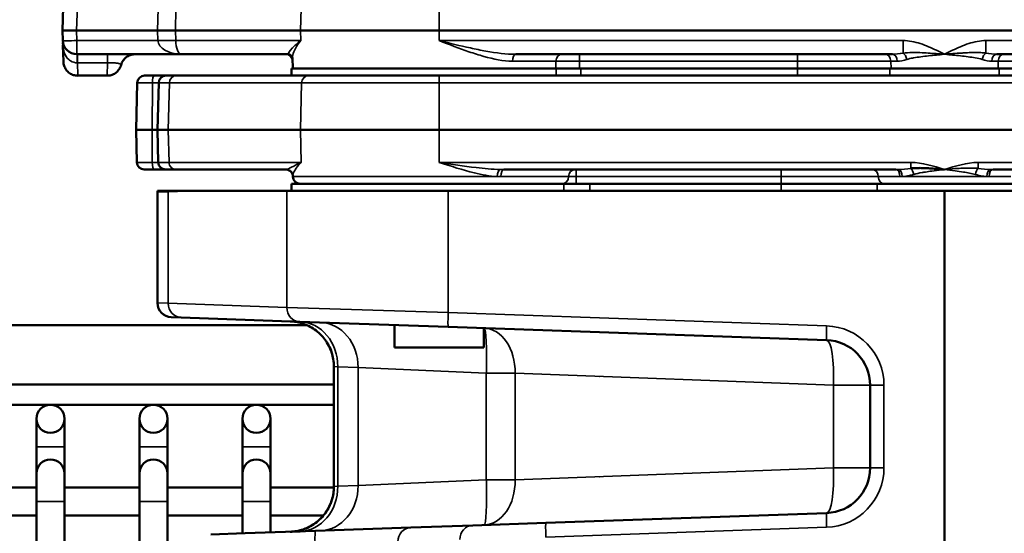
# Model space of a CAD drawing. Header units: inches. Extents: x 1 to 237, y 4 to 150.
# Tile 63 of 209: x 69.22 to 73.36, y 124.9 to 127.06. Entities that reach past the tile are written whole.
import ezdxf

# ---------------------------------------------------------------- set-up
doc = ezdxf.new("R2010")
doc.units = ezdxf.units.IN
doc.header["$LTSCALE"] = 7
doc.header["$MEASUREMENT"] = 0
for name, color, linetype, lineweight in [('Dimension (ANSI)', 7, 'Continuous', 25), ('Visible (ANSI)', 7, 'Continuous', 50), ('Visible Narrow (ANSI)', 7, 'Continuous', 35)]:
    doc.layers.add(name, color=color, linetype=linetype, lineweight=lineweight)
doc.styles.add('Dimension Text', font='tahoma.ttf')
doc.dimstyles.new('Dual Dimension', dxfattribs={"dimscale": 7, "dimtxt": 0.12, "dimasz": 0.098425, "dimexe": 0.125, "dimexo": 0.0625, "dimgap": 0.031496, "dimtad": 0, "dimtih": 1, "dimtoh": 1, "dimrnd": 1e-08, "dimzin": 4, "dimdsep": 46, "dimtxsty": 'Dimension Text', "dimcen": 0.09, "dimdle": 0.393701, "dimclrd": 256, "dimclre": 256, "dimclrt": 256, "dimadec": 0, "dimazin": 1, "dimtfac": 1, "dimtofl": 0, "dimtmove": 0, "dimatfit": 3, "dimfxl": 1, "dimtolj": 1, "dimtzin": 4, "dimlwd": -1, "dimlwe": -1, "dimarcsym": 0})

# ---------------------------------------------------------------- blocks, each defined once
blk = doc.blocks.new('*D10')
at = {"layer": 'Defpoints', "color": 0, "transparency": 16777216}
for p in [(19.813, 137.6545), (19.813, 124.9773), (98.3148, 114.6545)]:
    blk.add_point(p, dxfattribs=at)
at = {"layer": 'Dimension (ANSI)', "transparency": 16777216}
for p, q in [((19.813, 125.4148), (19.813, 138.5295)), ((98.3148, 115.092), (98.3148, 138.5295)), ((20.502, 137.6545), (54.8733, 137.6545)), ((97.6258, 137.6545), (63.2545, 137.6545))]:
    blk.add_line(p, q, dxfattribs=at)
for points in [[(20.502, 137.7693), (20.502, 137.5396), (19.813, 137.6545)], [(97.6258, 137.7693), (97.6258, 137.5396), (98.3148, 137.6545)]]:
    blk.add_solid(points, dxfattribs=at)
at = {"layer": 'Dimension (ANSI)', "transparency": 16777216, "insert": (59.0639, 137.6545), "char_height": 0.84, "attachment_point": 5, "style": 'Dimension Text'}
blk.add_mtext('\\A1;{\\H3.0x;(}\\S78.50^ 1993.9 mm;{\\H3.0x;)}', dxfattribs=at)

msp = doc.modelspace()

# ---------------------------------------------------------------- linework, layer by layer
at = {"layer": 'Visible (ANSI)'}
for p, q in [((69.4257, 127.8939), (69.3952, 127.019)), ((69.4552, 127.019), (69.3952, 127.019)), ((69.3952, 127.019), (69.3967, 126.9769)), ((69.4552, 127.019), (69.7958, 127.019)), ((69.7958, 127.019), (69.871, 127.019)), ((69.871, 127.019), (70.3967, 127.019)), ((70.9793, 127.019), (70.3967, 127.019)), ((70.9793, 127.019), (75.2311, 127.019)), ((69.3983, 126.9291), (69.3977, 126.9469)), ((69.3987, 126.919), (69.3983, 126.9291)), ((69.3997, 126.891), (69.3987, 126.919)), ((69.3987, 126.919), (69.3987, 126.919)), ((69.3987, 126.9172), (69.3987, 126.919)), ((69.4566, 126.919), (69.8948, 126.919)), ((69.8948, 126.919), (70.3438, 126.919)), ((71.3028, 126.919), (72.8858, 126.919)), ((72.9367, 126.919), (72.9367, 126.919)), ((73.3246, 126.919), (74.9076, 126.919)), ((69.3998, 126.8879), (69.3997, 126.891)), ((69.3998, 126.8869), (69.3998, 126.8879)), ((69.3998, 126.8876), (69.3998, 126.8879)), ((70.3649, 126.859), (70.3633, 126.9038)), ((70.3593, 126.859), (71.4722, 126.859)), ((70.3593, 126.859), (70.3593, 126.829)), ((71.5755, 126.859), (71.4722, 126.859)), ((72.4871, 126.859), (71.5755, 126.859)), ((72.8758, 126.859), (72.4871, 126.859)), ((72.8758, 126.859), (73.3345, 126.859)), ((73.7233, 126.859), (73.3345, 126.859)), ((69.4598, 126.829), (69.5841, 126.829)), ((69.5841, 126.829), (69.5841, 126.829)), ((69.7104, 126.7988), (69.7052, 126.6015)), ((69.7414, 126.829), (69.7817, 126.829)), ((69.8314, 126.829), (69.7817, 126.829)), ((69.8004, 126.7988), (69.7952, 126.6015)), ((69.8314, 126.829), (69.8744, 126.829)), ((70.3593, 126.829), (69.8744, 126.829)), ((70.3593, 126.829), (71.188, 126.829)), ((72.9637, 126.829), (71.188, 126.829)), ((72.9637, 126.829), (73.2467, 126.829)), ((75.0224, 126.829), (73.2467, 126.829)), ((69.7052, 126.6015), (69.7727, 126.6015)), ((69.7088, 126.4641), (69.7052, 126.6015)), ((69.7727, 126.6015), (69.7952, 126.6015)), ((69.7952, 126.6015), (69.7988, 126.4641)), ((69.7952, 126.6015), (69.8404, 126.6015)), ((70.3967, 126.6015), (69.8404, 126.6015)), ((70.3967, 126.6015), (70.9793, 126.6015)), ((75.2311, 126.6015), (70.9793, 126.6015)), ((69.7813, 126.434), (69.7398, 126.434)), ((69.7813, 126.434), (69.8298, 126.434)), ((69.8729, 126.434), (69.8298, 126.434)), ((69.8729, 126.434), (70.3359, 126.434)), ((70.3394, 126.434), (70.3394, 126.434)), ((71.252, 126.434), (72.9009, 126.434)), ((72.9126, 126.434), (72.9126, 126.434)), ((73.2978, 126.434), (73.2978, 126.434)), ((73.3095, 126.434), (74.9584, 126.434)), ((70.3645, 126.4041), (70.3644, 126.4076)), ((69.7952, 126.3386), (69.7952, 125.8724)), ((69.7953, 126.344), (69.8405, 126.344)), ((69.8405, 126.344), (69.9566, 126.344)), ((70.3392, 126.344), (69.9566, 126.344)), ((70.3392, 126.344), (71.0178, 126.344)), ((71.5038, 126.374), (70.3593, 126.374)), ((70.3593, 126.374), (70.3593, 126.344)), ((73.1052, 126.344), (71.0178, 126.344)), ((71.6138, 126.374), (71.5038, 126.374)), ((71.6138, 126.374), (72.4178, 126.374)), ((72.8222, 126.374), (72.4178, 126.374)), ((73.3882, 126.374), (72.8222, 126.374)), ((75.1926, 126.344), (73.1052, 126.344)), ((73.1052, 118.2945), (73.1052, 126.344)), ((69.8947, 125.811), (69.8531, 125.8124)), ((69.8947, 125.811), (70.3935, 125.7936)), ((70.4223, 125.7795), (68.6296, 125.7795)), ((71.0178, 125.7718), (70.3935, 125.7936)), ((70.7927, 125.685), (70.7927, 125.7796)), ((70.7975, 125.7795), (70.7975, 125.7795)), ((71.0178, 125.7718), (72.6093, 125.7162)), ((71.1677, 125.685), (71.1677, 125.7665)), ((70.7927, 125.685), (71.1677, 125.685)), ((70.5372, 125.6051), (70.5372, 125.0995)), ((70.7347, 125.5964), (70.7347, 125.5964)), ((70.5372, 125.5295), (68.6296, 125.5295)), ((72.7927, 125.5263), (72.7927, 125.1782)), ((68.6296, 125.444), (70.5372, 125.444)), ((69.2863, 125.385), (69.2863, 125.2668)), ((69.4044, 125.2668), (69.4044, 125.385)), ((69.7194, 125.385), (69.7194, 125.2668)), ((69.8375, 125.2668), (69.8375, 125.385)), ((70.1524, 125.385), (70.1524, 125.2668)), ((70.2705, 125.2668), (70.2705, 125.385)), ((69.2863, 125.2668), (69.2863, 125.1545)), ((69.4044, 125.2668), (69.4044, 125.1545)), ((69.7194, 125.2668), (69.7194, 125.1545)), ((69.8375, 125.2668), (69.8375, 125.1545)), ((70.1524, 125.2668), (70.1524, 125.1545)), ((70.2705, 125.2668), (70.2705, 125.1545)), ((69.2863, 125.1545), (69.2863, 125.0363)), ((69.4044, 125.0363), (69.4044, 125.1545)), ((69.7194, 125.1545), (69.7194, 125.0363)), ((69.8375, 125.0363), (69.8375, 125.1545)), ((70.1524, 125.1545), (70.1524, 125.0363)), ((70.2705, 125.0363), (70.2705, 125.1545)), ((69.2863, 125.0954), (68.9713, 125.0954)), ((69.7194, 125.0954), (69.4044, 125.0954)), ((70.1524, 125.0954), (69.8375, 125.0954)), ((70.5372, 125.0954), (70.2705, 125.0954)), ((70.7347, 125.1082), (70.7347, 125.1082)), ((71.1792, 125.0954), (71.1792, 125.0954)), ((69.2863, 125.0363), (69.2863, 118.8508)), ((69.4044, 125.0363), (69.4044, 118.8549)), ((69.7194, 125.0363), (69.7194, 119.1212)), ((69.8375, 125.0363), (69.8375, 119.1212)), ((70.1524, 125.0363), (70.1524, 124.9026)), ((70.2705, 125.0363), (70.2705, 124.9067)), ((69.2863, 124.9773), (68.9713, 124.9773)), ((69.7194, 124.9773), (69.4044, 124.9773)), ((70.1524, 124.9773), (69.8375, 124.9773)), ((70.4926, 124.9773), (70.2705, 124.9773)), ((72.6093, 124.9884), (71.4286, 124.9471)), ((71.121, 124.9364), (70.8606, 124.9273)), ((71.121, 124.9364), (71.4286, 124.9471)), ((70.1642, 124.903), (70.0197, 124.8979)), ((70.1642, 124.903), (70.4602, 124.9133)), ((70.8606, 124.9273), (70.4602, 124.9133))]:
    msp.add_line(p, q, dxfattribs=at)
for centre in [(69.3454, 125.385), (69.7784, 125.385), (70.2115, 125.385)]:
    msp.add_circle(centre, 0.0591, dxfattribs=at)
for centre, radius, start, end in [((69.4566, 126.979), 0.06, 182, 270), ((69.4572, 126.9489), 0.0595, 174.7227, 181.985), ((70.3347, 126.889), 0.03, 15.8386, 90), ((69.7414, 126.798), 0.031, 90, 178.5), ((69.8314, 126.798), 0.031, 90, 178.5), ((69.7398, 126.465), 0.031, 181.5, 270), ((69.8298, 126.465), 0.031, 181.5, 270), ((70.3344, 126.403), 0.031, 22.3481, 90), ((70.3955, 126.405), 0.031, 181.5, 270), ((69.9152, 126.3386), 0.12, 177.4291, 180), ((69.8552, 125.8724), 0.06, 180, 268), ((72.6027, 125.5263), 0.19, 0, 88), ((72.4923, 125.5302), 0.19, 42.3569, 42.3639), ((69.3454, 125.1545), 0.0591, 0, 180), ((69.7784, 125.1545), 0.0591, 0, 180), ((70.2115, 125.1545), 0.0591, 0, 180), ((72.6027, 125.1782), 0.19, 272, 0)]:
    msp.add_arc(centre, radius, start, end, dxfattribs=at)
for points, knots in [([(69.3979, 126.9544), (69.3982, 126.9577), (69.3982, 126.9611), (69.3979, 126.9658), (69.3977, 126.9671), (69.3976, 126.9684)], [0, 0, 0, 0, 0.02558321, 0.02558321, 0.03557465, 0.03557465, 0.03557465, 0.03557465]), ([(69.6278, 126.919), (69.6388, 126.919), (69.6492, 126.919), (69.667, 126.919), (69.6747, 126.919), (69.687, 126.919), (69.6916, 126.919), (69.6981, 126.919), (69.6997, 126.919), (69.7002, 126.919), (69.7002, 126.919), (69.7002, 126.919), (69.7002, 126.919), (69.7002, 126.919), (69.7002, 126.919), (69.7002, 126.919), (69.7002, 126.919), (69.7002, 126.919), (69.7002, 126.919), (69.7002, 126.919), (69.7002, 126.919), (69.7002, 126.919), (69.7002, 126.919), (69.7002, 126.919), (69.7002, 126.919), (69.7002, 126.919), (69.7002, 126.919), (69.6996, 126.919), (69.699, 126.9189), (69.6977, 126.9189), (69.6969, 126.9189), (69.694, 126.9187), (69.6918, 126.9184), (69.6832, 126.9168), (69.677, 126.9146), (69.6658, 126.9084), (69.6606, 126.9044), (69.652, 126.895), (69.6484, 126.8896), (69.6442, 126.8807), (69.643, 126.8773), (69.6422, 126.8739)], [0, 0, 0, 0, 0.0911958, 0.0911958, 0.1809744, 0.1809744, 0.2742283, 0.2742283, 0.3793421, 0.3793421, 0.3885, 0.3885, 0.3953684, 0.3953684, 0.3966562, 0.3966562, 0.3968378, 0.3968378, 0.3972185, 0.3972185, 0.3974997, 0.3974997, 0.3975702, 0.3975702, 0.3975879, 0.3975879, 0.3976585, 0.3976585, 0.4021749, 0.4021749, 0.4078019, 0.4078019, 0.4247063, 0.4247063, 0.4738245, 0.4738245, 0.5226216, 0.5226216, 0.5708118, 0.5708118, 0.5978152, 0.5978152, 0.5978152, 0.5978152]), ([(70.3633, 126.9043), (70.3633, 126.9048), (70.3631, 126.9058), (70.3616, 126.9089), (70.36, 126.9116), (70.3533, 126.9171), (70.3474, 126.919), (70.3438, 126.919)], [0.0463581, 0.0463581, 0.0463581, 0.0463581, 0.1085836, 0.1085836, 0.1907914, 0.1907914, 0.2983135, 0.2983135, 0.2983135, 0.2983135]), ([(69.4598, 126.8289), (69.4539, 126.8289), (69.4479, 126.8298), (69.4364, 126.8334), (69.4307, 126.8362), (69.4203, 126.8433), (69.4155, 126.848), (69.4078, 126.8583), (69.4049, 126.864), (69.402, 126.8727), (69.4013, 126.8754), (69.4005, 126.8796), (69.4003, 126.8811), (69.4, 126.8832), (69.4, 126.884), (69.3999, 126.885), (69.3999, 126.8854), (69.3998, 126.886), (69.3998, 126.8861), (69.3998, 126.8864), (69.3998, 126.8865), (69.3998, 126.8866), (69.3998, 126.8867), (69.3998, 126.8867), (69.3998, 126.8868), (69.3998, 126.8868), (69.3998, 126.8868), (69.3998, 126.8868), (69.3998, 126.8869), (69.3998, 126.8869)], [0, 0, 0, 0, 0.0451236, 0.0451236, 0.0917332, 0.0917332, 0.1415548, 0.1415548, 0.1894666, 0.1894666, 0.2111119, 0.2111119, 0.2221362, 0.2221362, 0.2276752, 0.2276752, 0.2304483, 0.2304483, 0.2318352, 0.2318352, 0.2325287, 0.2325287, 0.2328755, 0.2328755, 0.2330489, 0.2330489, 0.2331356, 0.2331356, 0.2332224, 0.2332224, 0.2332224, 0.2332224]), ([(69.6422, 126.8739), (69.6406, 126.8679), (69.638, 126.8621), (69.6313, 126.8515), (69.627, 126.8466), (69.6171, 126.8385), (69.6113, 126.8351), (69.5994, 126.8306), (69.5931, 126.8293), (69.5859, 126.829), (69.585, 126.829), (69.5841, 126.829)], [0, 0, 0, 0, 0.0472445, 0.0472445, 0.0954777, 0.0954777, 0.1449667, 0.1449667, 0.1927225, 0.1927225, 0.1996912, 0.1996912, 0.1996912, 0.1996912]), ([(70.3527, 126.4286), (70.349, 126.4311), (70.3445, 126.433), (70.3385, 126.4339), (70.3372, 126.434), (70.3359, 126.434)], [0, 0, 0, 0, 0.04787238, 0.04787238, 0.06159061, 0.06159061, 0.06159061, 0.06159061]), ([(70.3644, 126.4078), (70.3644, 126.4088), (70.3642, 126.4102), (70.3635, 126.4134), (70.363, 126.4152), (70.3607, 126.4203), (70.3583, 126.4239), (70.3542, 126.4274), (70.3534, 126.428), (70.3527, 126.4286)], [0.0023001, 0.0023001, 0.0023001, 0.0023001, 0.033789, 0.033789, 0.0626079, 0.0626079, 0.1095302, 0.1095302, 0.1196754, 0.1196754, 0.1196754, 0.1196754]), ([(73.1052, 126.434), (73.1051, 126.434), (73.105, 126.434), (73.1048, 126.434), (73.1048, 126.434), (73.1047, 126.434), (73.1046, 126.434), (73.1039, 126.4341), (73.1034, 126.4341), (73.1023, 126.4342), (73.1017, 126.4343), (73.1, 126.4344), (73.0989, 126.4345), (73.0955, 126.4348), (73.0932, 126.435), (73.0864, 126.4356), (73.0819, 126.436), (73.0682, 126.4371), (73.0591, 126.4379), (73.0415, 126.439), (73.0331, 126.4395), (73.0238, 126.4399), (73.023, 126.4399), (73.0157, 126.4402), (73.0092, 126.4404), (72.9968, 126.4404), (72.9909, 126.4404), (72.9797, 126.44), (72.9744, 126.4397), (72.9672, 126.4391), (72.9656, 126.4389), (72.9639, 126.4387)], [-0.0018562, -0.0018562, -0.0018562, -0.0018562, -0.0009281, -0.0009281, -0.0006485, -0.0006485, 0, 0, 0.0046183, 0.0046183, 0.0092366, 0.0092366, 0.0184732, 0.0184732, 0.0369463, 0.0369463, 0.0738927, 0.0738927, 0.1477853, 0.1477853, 0.2150264, 0.2150264, 0.221678, 0.221678, 0.2730718, 0.2730718, 0.318227, 0.318227, 0.3575493, 0.3575493, 0.3694633, 0.3694633, 0.3694633, 0.3694633]), ([(70.5372, 125.6051), (70.5372, 125.6252), (70.5339, 125.6456), (70.5213, 125.6838), (70.5117, 125.7022), (70.4876, 125.7346), (70.4728, 125.749), (70.4399, 125.772), (70.4214, 125.781), (70.3945, 125.7892), (70.3865, 125.7911), (70.3744, 125.7931), (70.3703, 125.7937), (70.3642, 125.7943), (70.3621, 125.7945), (70.359, 125.7947), (70.358, 125.7948), (70.3564, 125.7948), (70.3559, 125.7949), (70.3551, 125.7949), (70.3549, 125.7949), (70.3545, 125.7949), (70.3543, 125.7949), (70.3541, 125.7949), (70.3541, 125.7949), (70.354, 125.7949), (70.3539, 125.7949), (70.3539, 125.7949), (70.3539, 125.7949), (70.3539, 125.7949), (70.3539, 125.7949), (70.3539, 125.7949), (70.3538, 125.7949), (70.3538, 125.7949)], [0, 0, 0, 0, 0.1534011, 0.1534011, 0.307048, 0.307048, 0.4608674, 0.4608674, 0.6133831, 0.6133831, 0.6753657, 0.6753657, 0.7068343, 0.7068343, 0.7226319, 0.7226319, 0.7305389, 0.7305389, 0.7344934, 0.7344934, 0.7364707, 0.7364707, 0.7374594, 0.7374594, 0.7379538, 0.7379538, 0.7382011, 0.7382011, 0.7382321, 0.7382321, 0.738259, 0.738259, 0.7384498, 0.7384498, 0.7384498, 0.7384498]), ([(70.5372, 125.6051), (70.5372, 125.6252), (70.5339, 125.6456), (70.5213, 125.6838), (70.5117, 125.7022), (70.4877, 125.7346), (70.4729, 125.749), (70.4399, 125.772), (70.4214, 125.781), (70.3945, 125.7892), (70.3866, 125.7911), (70.3745, 125.7931), (70.3704, 125.7937), (70.3642, 125.7943), (70.3621, 125.7945), (70.359, 125.7947), (70.358, 125.7948), (70.3564, 125.7948), (70.3559, 125.7949), (70.3551, 125.7949), (70.3549, 125.7949), (70.3545, 125.7949), (70.3543, 125.7949), (70.3541, 125.7949), (70.3541, 125.7949), (70.354, 125.7949), (70.354, 125.7949), (70.354, 125.7949), (70.354, 125.7949), (70.354, 125.7949), (70.354, 125.7949), (70.354, 125.7949), (70.354, 125.7949), (70.3539, 125.7949), (70.3539, 125.7949), (70.3538, 125.7949)], [0, 0, 0, 0, 0.1534025, 0.1534025, 0.3070471, 0.3070471, 0.4608582, 0.4608582, 0.6133491, 0.6133491, 0.6753847, 0.6753847, 0.7068815, 0.7068815, 0.7226934, 0.7226934, 0.7306075, 0.7306075, 0.7345656, 0.7345656, 0.7365448, 0.7365448, 0.7375344, 0.7375344, 0.7380294, 0.7380294, 0.7380915, 0.7380915, 0.7381459, 0.7381459, 0.7381687, 0.7381687, 0.7381879, 0.7381879, 0.7385333, 0.7385333, 0.7385333, 0.7385333]), ([(70.3538, 124.9096), (70.3631, 124.9099), (70.3725, 124.911), (70.3906, 124.9144), (70.3995, 124.9167), (70.42, 124.9237), (70.4316, 124.9289), (70.4534, 124.9415), (70.4637, 124.9489), (70.4825, 124.9656), (70.4911, 124.9749), (70.5063, 124.9949), (70.5129, 125.0058), (70.5238, 125.0284), (70.5282, 125.0404), (70.5352, 125.0678), (70.5372, 125.0837), (70.5372, 125.0995)], [0, 0, 0, 0, 0.0710676, 0.0710676, 0.1406351, 0.1406351, 0.2364425, 0.2364425, 0.3322804, 0.3322804, 0.4281002, 0.4281002, 0.5239222, 0.5239222, 0.6197418, 0.6197418, 0.7398749, 0.7398749, 0.7398749, 0.7398749]), ([(70.3954, 124.911), (70.3789, 124.9105), (70.367, 124.9101), (70.357, 124.9097), (70.3549, 124.9096), (70.354, 124.9096), (70.3539, 124.9096), (70.3539, 124.9096), (70.3539, 124.9096), (70.3539, 124.9096), (70.3539, 124.9096), (70.3539, 124.9096), (70.3539, 124.9096), (70.3539, 124.9096), (70.3539, 124.9096), (70.3539, 124.9096), (70.3539, 124.9096), (70.3539, 124.9096), (70.3539, 124.9096), (70.3539, 124.9096), (70.3539, 124.9096), (70.3539, 124.9096), (70.3539, 124.9096), (70.3539, 124.9096), (70.3539, 124.9096), (70.3556, 124.9097), (70.3572, 124.9097), (70.3626, 124.9101), (70.3664, 124.9104), (70.3817, 124.9123), (70.3931, 124.9148), (70.4236, 124.9245), (70.4424, 124.9339), (70.4755, 124.9578), (70.4902, 124.9728), (70.5136, 125.0058), (70.5228, 125.0242), (70.5343, 125.0614), (70.5372, 125.0805), (70.5372, 125.0995)], [0, 0, 0, 0, 0.250565, 0.250565, 0.374764, 0.374764, 0.405975, 0.405975, 0.4089, 0.4089, 0.409658, 0.409658, 0.410446, 0.410446, 0.410543, 0.410543, 0.410567, 0.410567, 0.410591, 0.410591, 0.410604, 0.410604, 0.410628, 0.410628, 0.410726, 0.410726, 0.423107, 0.423107, 0.452319, 0.452319, 0.54028, 0.54028, 0.696203, 0.696203, 0.851873, 0.851873, 1.00448, 1.00448, 1.148854, 1.148854, 1.148854, 1.148854])]:
    msp.add_open_spline(points, degree=3, knots=knots, dxfattribs=at)
for points in [[(69.3979, 126.9544), (69.3979, 126.9544), (69.3979, 126.9544), (69.3979, 126.9544)], [(70.3634, 126.9038), (70.3634, 126.9039), (70.3634, 126.9039), (70.3634, 126.904)]]:
    msp.add_open_spline(points, degree=3, dxfattribs=at)
at = {"layer": 'Visible Narrow (ANSI)'}
for p, q in [((69.4552, 127.019), (69.4857, 127.8939)), ((69.7981, 127.1111), (69.7958, 127.019)), ((69.871, 127.019), (69.8732, 127.1111)), ((70.3967, 127.019), (70.3997, 127.1111)), ((70.9793, 127.019), (70.9793, 127.1111)), ((69.4566, 126.9769), (69.4552, 127.019)), ((69.7958, 127.019), (69.7969, 126.9769)), ((69.872, 126.9769), (69.871, 127.019)), ((70.3981, 126.9769), (70.3967, 127.019)), ((70.9793, 126.9769), (70.9793, 127.019)), ((69.4566, 126.9769), (69.4566, 126.919)), ((69.7969, 126.9769), (69.4566, 126.9769)), ((69.8191, 126.9773), (69.8191, 126.9773)), ((69.8418, 126.9775), (69.8418, 126.9775)), ((70.3981, 126.9769), (69.872, 126.9769)), ((72.9308, 126.9769), (70.9793, 126.9769)), ((72.9308, 126.9769), (72.9308, 126.9238)), ((73.2796, 126.9238), (73.2796, 126.9769)), ((75.2311, 126.9769), (73.2796, 126.9769)), ((69.406, 126.919), (69.4059, 126.919)), ((69.4591, 126.919), (69.4591, 126.883)), ((69.5847, 126.919), (69.5847, 126.883)), ((71.5706, 126.89), (71.5706, 126.919)), ((72.4871, 126.89), (72.4871, 126.919)), ((69.4591, 126.883), (69.4598, 126.829)), ((69.4591, 126.883), (69.5847, 126.883)), ((69.5841, 126.829), (69.5847, 126.883)), ((71.4711, 126.89), (71.2878, 126.89)), ((71.4711, 126.89), (71.4702, 126.859)), ((71.4711, 126.89), (71.5706, 126.89)), ((71.5706, 126.859), (71.5706, 126.89)), ((71.5706, 126.89), (72.4871, 126.89)), ((72.4871, 126.89), (72.4871, 126.859)), ((72.4871, 126.89), (72.8793, 126.89)), ((72.8802, 126.859), (72.8793, 126.89)), ((72.9063, 126.89), (72.8793, 126.89)), ((73.331, 126.89), (73.3041, 126.89)), ((73.331, 126.89), (73.3302, 126.859)), ((73.331, 126.89), (73.7233, 126.89)), ((71.4722, 126.859), (71.4722, 126.829)), ((71.5755, 126.829), (71.5755, 126.859)), ((72.4871, 126.859), (72.4871, 126.829)), ((72.8758, 126.829), (72.8758, 126.859)), ((73.3345, 126.859), (73.3345, 126.829)), ((69.774, 126.7988), (69.7104, 126.7988)), ((69.774, 126.7988), (69.7727, 126.6015)), ((69.774, 126.7988), (69.8004, 126.7988)), ((69.8453, 126.7988), (69.8004, 126.7988)), ((69.8453, 126.7988), (69.8404, 126.6015)), ((69.8453, 126.7988), (70.4016, 126.7988)), ((70.4016, 126.7988), (70.3967, 126.6015)), ((70.9793, 126.7988), (70.4016, 126.7988)), ((70.9793, 126.829), (70.9793, 126.7988)), ((70.9793, 126.7988), (75.2311, 126.7988)), ((70.9793, 126.7988), (70.9793, 126.6015)), ((69.7727, 126.6015), (69.7736, 126.4641)), ((69.8404, 126.6015), (69.8438, 126.4641)), ((70.3967, 126.6015), (70.4001, 126.4641)), ((70.9793, 126.6015), (70.9793, 126.4641)), ((69.7088, 126.4641), (69.7736, 126.4641)), ((69.7988, 126.4641), (69.7736, 126.4641)), ((69.7988, 126.4641), (69.8438, 126.4641)), ((70.4001, 126.4641), (69.8438, 126.4641)), ((72.9639, 126.4641), (70.9793, 126.4641)), ((72.9639, 126.4641), (72.9639, 126.4387)), ((73.2465, 126.4387), (73.2465, 126.4641)), ((75.2311, 126.4641), (73.2465, 126.4641)), ((71.5566, 126.404), (71.5566, 126.434)), ((72.4178, 126.404), (72.4178, 126.434)), ((70.3645, 126.4041), (71.2245, 126.4041)), ((71.5245, 126.404), (71.2389, 126.404)), ((71.5245, 126.404), (71.5566, 126.404)), ((71.5566, 126.404), (72.4178, 126.404)), ((71.5566, 126.404), (71.5566, 126.374)), ((72.4178, 126.404), (72.8263, 126.404)), ((72.4178, 126.404), (72.4178, 126.374)), ((72.9177, 126.404), (72.8263, 126.404)), ((72.9277, 126.4041), (73.2826, 126.4041)), ((73.3841, 126.404), (73.2927, 126.404)), ((69.8404, 126.3399), (69.7952, 126.3386)), ((69.8404, 126.3399), (69.9566, 126.344)), ((69.8404, 125.8709), (69.8404, 126.3399)), ((70.3392, 126.344), (70.3392, 125.8535)), ((71.0178, 125.8317), (71.0178, 126.344)), ((71.5038, 126.374), (71.5038, 126.344)), ((71.6138, 126.344), (71.6138, 126.374)), ((72.4178, 126.374), (72.4178, 126.344)), ((72.8222, 126.344), (72.8222, 126.374)), ((69.7952, 125.8724), (69.8404, 125.8709)), ((70.3392, 125.8535), (69.8404, 125.8709)), ((70.3392, 125.8535), (71.0178, 125.8317)), ((72.6093, 125.7761), (71.0178, 125.8317)), ((70.5533, 125.6036), (70.5372, 125.6051)), ((70.5533, 125.6036), (70.6391, 125.6006)), ((70.5533, 125.1009), (70.5533, 125.6036)), ((71.1783, 125.5766), (70.6391, 125.6006)), ((70.6391, 125.6006), (70.6391, 125.1039)), ((70.6941, 125.5982), (70.6941, 125.5982)), ((71.1783, 125.5766), (71.2995, 125.5766)), ((71.1783, 125.5766), (71.1783, 125.1279)), ((71.2995, 125.1279), (71.2995, 125.5766)), ((72.6382, 125.5263), (71.2995, 125.5766)), ((71.6548, 125.5632), (71.6551, 125.5632)), ((72.1782, 125.5436), (72.1782, 125.5436)), ((72.6382, 125.5263), (72.6382, 125.1782)), ((72.6382, 125.5263), (72.7927, 125.5263)), ((72.7927, 125.5263), (72.8506, 125.5263)), ((72.8506, 125.1782), (72.8506, 125.5263)), ((69.4044, 125.2668), (69.2863, 125.2668)), ((69.8375, 125.2668), (69.7194, 125.2668)), ((70.2705, 125.2668), (70.1524, 125.2668)), ((71.2995, 125.1279), (72.6382, 125.1782)), ((72.7927, 125.1782), (72.6382, 125.1782)), ((72.7927, 125.1782), (72.8506, 125.1782)), ((71.6551, 125.1413), (71.6548, 125.1413)), ((72.1782, 125.161), (72.1782, 125.161)), ((70.5372, 125.0995), (70.5533, 125.1009)), ((70.6391, 125.1039), (70.5533, 125.1009)), ((70.6391, 125.1039), (71.1783, 125.1279)), ((70.6942, 125.1064), (70.6941, 125.1064)), ((71.2995, 125.1279), (71.1783, 125.1279)), ((69.4044, 125.0363), (69.2863, 125.0363)), ((69.8375, 125.0363), (69.7194, 125.0363)), ((70.2705, 125.0363), (70.1524, 125.0363)), ((71.4286, 124.8872), (72.6093, 124.9284))]:
    msp.add_line(p, q, dxfattribs=at)
for centre, start, end in [((72.6006, 125.5263), 0, 88), ((72.4902, 125.5302), 61.7179, 61.7191), ((72.6006, 125.1782), 272, 0), ((72.5089, 125.175), 293.5492, 293.55)]:
    msp.add_arc(centre, 0.25, start, end, dxfattribs=at)
for centre, major_axis, ratio, start_param, end_param in [((69.4566, 126.979), (-0.06, -0.0021), 0.034878, 0, 1.569578), ((69.7969, 126.9741), (0.08, 0.002), 0.034889, 0.349066, 1.569943), ((69.8948, 126.979), (-0.098, 0), 0.612063, 0.034907, 1.570796), ((69.7415, 126.9741), (0.08, 0.0022), 0.034887, 0.431552, 0.432238), ((69.8948, 126.979), (0, 0.06), 0.380894, 1.605703, 3.141593), ((69.3533, 126.918), (-0.0517, -0.0305), 0.671684, 2.441631, 2.447144), ((69.4566, 126.859), (0, 0.06), 0.022858, 5.124021, 6.283185), ((71.3028, 126.889), (0, 0.03), 0.501163, 0, 1.53589), ((71.4951, 126.889), (0, 0.03), 0.798985, 0, 1.53589), ((72.856, 126.889), (0, 0.03), 0.777461, 4.747296, 6.283185), ((72.8858, 126.889), (0, 0.03), 0.684721, 4.747296, 6.283185), ((72.9308, 126.8963), (0.0082, -0.0289), 0.535892, 1.455571, 2.654083), ((73.2796, 126.8963), (0.0082, 0.0289), 0.535892, 0.487529, 1.686022), ((73.3246, 126.889), (0, 0.03), 0.684721, 0, 1.53589), ((73.3544, 126.889), (0, 0.03), 0.777461, 0, 1.53589), ((69.4539, 126.8808), (0.0551, 0.0001), 0.039197, 1.475704, 1.498598), ((69.7817, 126.798), (0, 0.031), 0.25, 0, 1.544616), ((69.8744, 126.798), (0, 0.031), 0.939693, 0, 1.544616), ((70.4307, 126.798), (0, 0.031), 0.939693, 0, 1.544616), ((69.7813, 126.465), (0, -0.031), 0.25, 4.738569, 6.283185), ((69.8729, 126.465), (0, -0.031), 0.939693, 4.738569, 6.283185), ((70.3347, 126.4033), (0.018, 0.0253), 0.997081, 0.000476, 0.51589), ((71.2369, 126.4033), (0.0015, 0.031), 0.399478, 0.120406, 1.563896), ((71.252, 126.403), (0, 0.031), 0.42225, 0, 1.538533), ((71.552, 126.403), (0, 0.031), 0.886689, 0, 1.538533), ((72.8013, 126.403), (0, 0.031), 0.80869, 4.744653, 6.283185), ((72.9009, 126.403), (0, 0.031), 0.543684, 4.744653, 6.283185), ((72.9118, 126.4033), (-0.0021, 0.0309), 0.51504, 4.704263, 6.154366), ((72.9639, 126.4125), (0.0078, -0.03), 0.370932, 1.501364, 2.529172), ((73.2465, 126.4125), (0.0078, 0.03), 0.370932, 0.612424, 1.640229), ((73.2986, 126.4033), (0.0021, 0.0309), 0.51504, 0.12882, 1.578922), ((73.3095, 126.403), (0, 0.031), 0.543684, 0, 1.538533), ((71.0482, 126.5582), (0.3446, -0.0971), 0.347618, 5.3441, 5.393182), ((71.497, 126.405), (0, -0.031), 0.886689, 0, 1.538533), ((72.8514, 126.405), (0, -0.031), 0.80869, 4.744653, 6.283185), ((73.0295, 126.5045), (0.1948, 0.0676), 0.381945, 3.975323, 4.036146), ((73.1776, 126.5076), (0.1986, -0.0704), 0.382801, 5.399193, 5.459098), ((69.9532, 126.3399), (-0.0042, 0.1199), 0.939626, 1.504188, 1.537996), ((69.8968, 125.8709), (-0.0021, -0.06), 0.939626, 4.74519, 6.283185), ((70.3956, 125.8535), (-0.0021, -0.06), 0.939626, 4.74519, 6.283185), ((71.0199, 125.8317), (-0.0021, -0.06), 0.034878, 4.713607, 6.283185), ((70.3887, 125.6036), (0.0066, 0.1899), 0.865893, 4.742617, 6.283185), ((70.4745, 125.6006), (0.0066, 0.1899), 0.865893, 4.742617, 6.283185), ((71.1623, 125.5766), (0.0066, 0.1899), 0.08445, 4.715338, 6.283185), ((71.1623, 125.5766), (0.0066, 0.1899), 0.722061, 4.737599, 6.283185), ((71.1623, 125.5766), (0.0066, 0.1899), 0.08445, 6.085131, 6.177921), ((72.6114, 125.7761), (-0.0021, -0.06), 0.034878, 4.713607, 6.283185), ((72.6027, 125.5263), (0.0066, 0.1899), 0.186693, 4.718908, 6.283185), ((71.5446, 125.5632), (0.0066, 0.1899), 0.579906, 4.732637, 4.732651), ((72.6027, 125.1782), (0.0066, -0.1899), 0.186693, 0, 1.564277), ((71.5446, 125.1413), (0.0066, -0.1899), 0.579906, 1.550535, 1.550548), ((70.3887, 125.1009), (0.0066, -0.1899), 0.865893, 0, 1.540568), ((70.4745, 125.1039), (0.0066, -0.1899), 0.865893, 0, 1.540568), ((71.1623, 125.1279), (0.0066, -0.1899), 0.722061, 0, 1.545587), ((71.1623, 125.1279), (0.0066, -0.1899), 0.08445, 0, 1.567847), ((72.6114, 124.9284), (-0.0021, 0.06), 0.034878, 0, 1.569578), ((71.1231, 124.8764), (-0.0021, 0.06), 0.939626, 0, 1.537996), ((71.1623, 125.1279), (0.0066, -0.1899), 0.08445, 0.105265, 0.198054), ((71.4307, 124.8872), (-0.0021, 0.06), 0.034878, 0, 1.569578), ((70.4623, 124.8534), (-0.0021, 0.06), 0.069183, 0, 1.56838), ((70.8627, 124.8673), (-0.0021, 0.06), 0.939626, 0, 1.537996)]:
    msp.add_ellipse(centre, major_axis=major_axis, ratio=ratio, start_param=start_param, end_param=end_param, dxfattribs=at)
for points, knots in [([(70.3981, 126.9769), (70.398, 126.9768), (70.3979, 126.9767), (70.3906, 126.9712), (70.3773, 126.9603), (70.3514, 126.9352), (70.3425, 126.919), (70.3438, 126.919)], [-0.8932982, -0.8932982, -0.8932982, -0.8932982, -0.8913809, -0.8913809, -0.7131047, -0.5348285, 0, 0, 0, 0]), ([(70.3634, 126.904), (70.3632, 126.911), (70.3663, 126.9267), (70.3793, 126.952), (70.391, 126.9684), (70.3979, 126.9767), (70.398, 126.9768), (70.3981, 126.9769)], [0.2933872, 0.2933872, 0.2933872, 0.2933872, 0.5348285, 0.7131047, 0.8913809, 0.8913809, 0.8932982, 0.8932982, 0.8932982, 0.8932982]), ([(70.9793, 126.9769), (70.9795, 126.9768), (70.9798, 126.9767), (71.0218, 126.9603), (71.0847, 126.9357), (71.1883, 126.9027), (71.2492, 126.89), (71.2878, 126.89)], [-0.0019173, -0.0019173, -0.0019173, -0.0019173, 0, 0, 0.3565524, 0.5348285, 0.8913809, 0.8913809, 0.8913809, 0.8913809]), ([(71.3028, 126.919), (71.2623, 126.919), (71.1985, 126.9274), (71.0898, 126.9495), (71.0239, 126.9658), (70.9798, 126.9767), (70.9796, 126.9768), (70.9793, 126.9769)], [-0.8913809, -0.8913809, -0.8913809, -0.8913809, -0.5348285, -0.3565524, 0, 0, 0.0019173, 0.0019173, 0.0019173, 0.0019173]), ([(73.1052, 126.919), (73.1051, 126.919), (73.105, 126.9191), (73.0829, 126.9303), (73.0496, 126.947), (72.9923, 126.969), (72.9554, 126.9769), (72.9308, 126.9769)], [-0.000884, -0.000884, -0.000884, -0.000884, 0, 0, 0.187712, 0.281568, 0.4692799, 0.4692799, 0.4692799, 0.4692799]), ([(73.2796, 126.9769), (73.255, 126.9769), (73.2304, 126.9716), (73.2069, 126.964), (73.1952, 126.9602), (73.1837, 126.9558), (73.1724, 126.951), (73.1496, 126.9414), (73.1273, 126.9302), (73.1052, 126.919)], [1.0790225, 1.0790225, 1.0790225, 1.0790225, 1.2667344, 1.2667344, 1.2667344, 1.3605904, 1.3605904, 1.3605904, 1.5491864, 1.5491864, 1.5491864, 1.5491864]), ([(69.3979, 126.9544), (69.3979, 126.9544), (69.3979, 126.9544), (69.398, 126.9539), (69.3981, 126.9525), (69.3983, 126.9503), (69.3986, 126.9484), (69.3988, 126.9462), (69.4008, 126.9317), (69.4079, 126.9085), (69.4319, 126.8881), (69.4478, 126.883), (69.4579, 126.883)], [0.2569469, 0.2569469, 0.2569469, 0.2569469, 0.2613938, 0.27677, 0.3075222, 0.3228983, 0.3382744, 0.3536505, 0.3690266, 0.6150443, 0.707301, 0.8610621, 0.8610621, 0.8610621, 0.8610621]), ([(69.406, 126.919), (69.4029, 126.926), (69.4009, 126.9338), (69.3997, 126.9408), (69.3996, 126.9409)], [0, 0, 0, 0, 0.1230089, 0.1258562, 0.1258562, 0.1258562, 0.1258562]), ([(73.1052, 126.919), (73.1049, 126.919), (73.1046, 126.919), (73.093, 126.9199), (73.0704, 126.9217), (73.0362, 126.9241), (73.0022, 126.926), (72.9677, 126.9267), (72.9439, 126.9257), (72.9308, 126.9238)], [-0.0025616, -0.0025616, -0.0025616, -0.0025616, 0, 0, 0.0936217, 0.1872433, 0.280865, 0.3744866, 0.4681083, 0.4681083, 0.4681083, 0.4681083]), ([(72.9471, 126.8973), (72.9549, 126.8998), (72.963, 126.9016), (72.9728, 126.9035), (72.9742, 126.9037), (72.9854, 126.9057), (72.9956, 126.9072), (73.0165, 126.91), (73.0271, 126.9112), (73.0488, 126.9135), (73.0598, 126.9147), (73.082, 126.9168), (73.0932, 126.9178), (73.1046, 126.9189), (73.1049, 126.9189), (73.1052, 126.919)], [-0.4681083, -0.4681083, -0.4681083, -0.4681083, -0.3874476, -0.3874476, -0.3744866, -0.3744866, -0.280865, -0.280865, -0.1872433, -0.1872433, -0.0936217, -0.0936217, 0, 0, 0.0025616, 0.0025616, 0.0025616, 0.0025616]), ([(73.2796, 126.9238), (73.2759, 126.9244), (73.2723, 126.9248), (73.2648, 126.9254), (73.261, 126.9257), (73.2531, 126.9261), (73.249, 126.9262), (73.2443, 126.9263), (73.2436, 126.9263), (73.2367, 126.9264), (73.2306, 126.9264), (73.2228, 126.9262), (73.2211, 126.9262), (73.2156, 126.9261), (73.2119, 126.9259), (73.2, 126.9255), (73.1918, 126.9251), (73.1804, 126.9244), (73.1773, 126.9242), (73.1635, 126.9234), (73.1528, 126.9226), (73.1414, 126.9218), (73.1407, 126.9217), (73.1329, 126.9211), (73.1258, 126.9206), (73.1145, 126.9197), (73.1103, 126.9194), (73.1059, 126.919), (73.1058, 126.919), (73.1054, 126.919), (73.1053, 126.919), (73.1052, 126.919)], [0.0000005, 0.0000005, 0.0000005, 0.0000005, 0.0265214, 0.0265214, 0.055383, 0.055383, 0.0881447, 0.0881447, 0.0936217, 0.0936217, 0.1427651, 0.1427651, 0.1570072, 0.1570072, 0.1872433, 0.1872433, 0.2549352, 0.2549352, 0.280865, 0.280865, 0.3687705, 0.3687705, 0.3744866, 0.3744866, 0.4331123, 0.4331123, 0.4681083, 0.4681083, 0.4696297, 0.4696297, 0.4706699, 0.4706699, 0.4706699, 0.4706699]), ([(73.1052, 126.919), (73.1055, 126.9189), (73.1058, 126.9189), (73.1172, 126.9178), (73.1395, 126.9158), (73.1726, 126.9124), (73.2046, 126.9087), (73.2351, 126.9042), (73.2543, 126.9002), (73.2633, 126.8973)], [-0.4706699, -0.4706699, -0.4706699, -0.4706699, -0.4681083, -0.4681083, -0.3744866, -0.280865, -0.1872433, -0.0936217, 0, 0, 0, 0]), ([(69.4224, 126.8963), (69.4224, 126.8963), (69.4204, 126.8981), (69.4185, 126.9), (69.4168, 126.9019)], [-0.14945371, -0.14945371, -0.14945371, -0.14945371, -0.14928213, -0.10750071, -0.10750071, -0.10750071, -0.10750071]), ([(69.5847, 126.883), (69.5892, 126.8829), (69.5937, 126.8829), (69.602, 126.8828), (69.6059, 126.8827), (69.6104, 126.8826), (69.6113, 126.8825), (69.6139, 126.8824), (69.6156, 126.8824), (69.62, 126.8822), (69.6225, 126.882), (69.6272, 126.8815), (69.6293, 126.8812), (69.6316, 126.8807), (69.632, 126.8806), (69.6338, 126.8802), (69.6351, 126.8798), (69.6372, 126.879), (69.638, 126.8785), (69.6392, 126.8777), (69.6397, 126.8774), (69.6405, 126.8766), (69.6409, 126.8761), (69.6413, 126.8756), (69.6413, 126.8756), (69.6416, 126.8752), (69.6418, 126.8748), (69.642, 126.8743), (69.6421, 126.8742), (69.6422, 126.8739), (69.6422, 126.8739), (69.6422, 126.8739)], [-1.0232843, -1.0232843, -1.0232843, -1.0232843, -0.9548326, -0.9548326, -0.8924266, -0.8924266, -0.8771008, -0.8771008, -0.84662, -0.84662, -0.7949427, -0.7949427, -0.7429292, -0.7429292, -0.7309173, -0.7309173, -0.6887056, -0.6887056, -0.649382, -0.649382, -0.6238317, -0.6238317, -0.5880522, -0.5880522, -0.5847339, -0.5847339, -0.553691, -0.553691, -0.5354125, -0.5354125, -0.5118606, -0.5118606, -0.5118606, -0.5118606]), ([(69.5892, 126.8829), (69.5888, 126.8829), (69.5884, 126.8829), (69.5869, 126.883), (69.5858, 126.883), (69.5847, 126.883)], [-0.02280471, -0.02280471, -0.02280471, -0.02280471, -0.016202, -0.016202, 0, 0, 0, 0]), ([(70.4001, 126.4641), (70.4, 126.4641), (70.3999, 126.4641), (70.3882, 126.4587), (70.3725, 126.4506), (70.3517, 126.4395), (70.3425, 126.4349), (70.3379, 126.4341)], [-0.7333518, -0.7333518, -0.7333518, -0.7333518, -0.7314921, -0.7314921, -0.4557729, -0.3179134, -0.0421942, -0.0421942, -0.0421942, -0.0421942]), ([(70.3644, 126.4076), (70.3643, 126.4096), (70.3648, 126.4123), (70.3663, 126.4168), (70.3668, 126.4183), (70.3691, 126.4238), (70.3714, 126.4282), (70.3794, 126.4409), (70.3862, 126.4498), (70.3964, 126.4605), (70.3981, 126.4622), (70.3999, 126.464), (70.4, 126.4641), (70.4001, 126.4641)], [0.1429694, 0.1429694, 0.1429694, 0.1429694, 0.2650216, 0.2650216, 0.3179134, 0.3179134, 0.4557729, 0.4557729, 0.6867149, 0.6867149, 0.7314921, 0.7314921, 0.7333518, 0.7333518, 0.7333518, 0.7333518]), ([(70.9793, 126.4641), (70.9795, 126.4641), (70.9798, 126.464), (71.0294, 126.4479), (71.0957, 126.4264), (71.1767, 126.4089), (71.2088, 126.4049), (71.2245, 126.4041)], [-0.0018595, -0.0018595, -0.0018595, -0.0018595, 0, 0, 0.4135811, 0.5514415, 0.6893019, 0.6893019, 0.6893019, 0.6893019]), ([(71.2369, 126.4341), (71.2203, 126.4345), (71.1867, 126.4365), (71.1015, 126.4453), (71.0319, 126.456), (70.9798, 126.4641), (70.9796, 126.4641), (70.9793, 126.4641)], [-0.6893019, -0.6893019, -0.6893019, -0.6893019, -0.5514415, -0.4135811, 0, 0, 0.0018595, 0.0018595, 0.0018595, 0.0018595]), ([(73.1052, 126.434), (73.1051, 126.434), (73.1049, 126.434), (73.0589, 126.4483), (73.0119, 126.4641), (72.9639, 126.4641)], [-0.0011053, -0.0011053, -0.0011053, -0.0011053, 0, 0, 0.3658771, 0.3658771, 0.3658771, 0.3658771]), ([(73.2465, 126.4641), (73.1985, 126.4641), (73.1515, 126.4483), (73.1055, 126.434), (73.1053, 126.434), (73.1052, 126.434)], [0.7671977, 0.7671977, 0.7671977, 0.7671977, 1.1330748, 1.1330748, 1.1341801, 1.1341801, 1.1341801, 1.1341801]), ([(72.9755, 126.4133), (72.9869, 126.4166), (72.9987, 126.419), (73.0157, 126.4219), (73.0206, 126.4227), (73.0341, 126.4248), (73.0428, 126.4261), (73.065, 126.4291), (73.0787, 126.4308), (73.0964, 126.4329), (73.1005, 126.4334), (73.1048, 126.4339), (73.105, 126.4339), (73.1052, 126.434)], [-0.3694633, -0.3694633, -0.3694633, -0.3694633, -0.2642605, -0.2642605, -0.221678, -0.221678, -0.1477853, -0.1477853, -0.0338283, -0.0338283, 0, 0, 0.0018562, 0.0018562, 0.0018562, 0.0018562]), ([(73.2465, 126.4387), (73.2409, 126.4394), (73.2355, 126.4397), (73.2257, 126.4402), (73.2211, 126.4403), (73.2096, 126.4404), (73.2027, 126.4403), (73.1933, 126.4401), (73.1908, 126.44), (73.1787, 126.4395), (73.1691, 126.439), (73.145, 126.4374), (73.1306, 126.4362), (73.1127, 126.4346), (73.1093, 126.4343), (73.1058, 126.434), (73.1057, 126.434), (73.1056, 126.434), (73.1056, 126.434), (73.1054, 126.434), (73.1053, 126.434), (73.1052, 126.434)], [0.0000001, 0.0000001, 0.0000001, 0.0000001, 0.0394921, 0.0394921, 0.0738927, 0.0738927, 0.1281369, 0.1281369, 0.1477853, 0.1477853, 0.224148, 0.224148, 0.3414472, 0.3414472, 0.3694633, 0.3694633, 0.3701118, 0.3701118, 0.3703914, 0.3703914, 0.3713196, 0.3713196, 0.3713196, 0.3713196]), ([(73.1052, 126.434), (73.1054, 126.4339), (73.1056, 126.4339), (73.1205, 126.4321), (73.1352, 126.4303), (73.1616, 126.4269), (73.1733, 126.4253), (73.1934, 126.4221), (73.2019, 126.4207), (73.2186, 126.4174), (73.2268, 126.4156), (73.2348, 126.4133)], [-0.3713196, -0.3713196, -0.3713196, -0.3713196, -0.3694633, -0.3694633, -0.2469734, -0.2469734, -0.1477853, -0.1477853, -0.0738927, -0.0738927, 0, 0, 0, 0]), ([(72.9277, 126.4041), (72.9374, 126.4048), (72.9474, 126.4065), (72.9634, 126.4101), (72.9695, 126.4116), (72.9755, 126.4133)], [1.2598089, 1.2598089, 1.2598089, 1.2598089, 1.3535227, 1.3535227, 1.4094666, 1.4094666, 1.4094666, 1.4094666]), ([(73.2348, 126.4133), (73.245, 126.4105), (73.2551, 126.408), (73.271, 126.4053), (73.2769, 126.4046), (73.2826, 126.4041)], [0, 0, 0, 0, 0.0937138, 0.0937138, 0.1496577, 0.1496577, 0.1496577, 0.1496577])]:
    msp.add_open_spline(points, degree=3, knots=knots, dxfattribs=at)
for points in [[(69.3993, 126.9433), (69.3985, 126.9484), (69.3981, 126.9528), (69.398, 126.954)], [(69.4113, 126.9091), (69.4093, 126.9122), (69.4075, 126.9155), (69.406, 126.919)], [(69.832, 126.9329), (69.832, 126.9329), (69.832, 126.9329), (69.832, 126.9329)], [(72.9308, 126.9238), (72.9151, 126.9209), (72.8999, 126.919), (72.8858, 126.919)], [(73.3246, 126.919), (73.3105, 126.919), (73.2953, 126.9209), (73.2796, 126.9238)], [(69.4579, 126.883), (69.4554, 126.883), (69.4528, 126.8832), (69.4503, 126.8836)], [(69.6418, 126.8747), (69.6418, 126.8748), (69.6417, 126.8749), (69.6417, 126.875)], [(72.9063, 126.89), (72.9191, 126.89), (72.9328, 126.8929), (72.9471, 126.8973)], [(73.2633, 126.8973), (73.2776, 126.8929), (73.2913, 126.89), (73.3041, 126.89)], [(70.3379, 126.4341), (70.3372, 126.434), (70.3366, 126.434), (70.3359, 126.434)], [(71.252, 126.434), (71.247, 126.434), (71.242, 126.434), (71.2369, 126.4341)], [(72.9118, 126.4341), (72.9081, 126.434), (72.9045, 126.434), (72.9009, 126.434)], [(72.9639, 126.4387), (72.9463, 126.4364), (72.9286, 126.4347), (72.9118, 126.4341)], [(73.2986, 126.4341), (73.2817, 126.4347), (73.2641, 126.4364), (73.2465, 126.4387)], [(73.3095, 126.434), (73.3059, 126.434), (73.3023, 126.434), (73.2986, 126.4341)]]:
    msp.add_open_spline(points, degree=3, dxfattribs=at)

# ---------------------------------------------------------------- dimensions: what is measured, and where the dimension line sits
at = {"layer": 'Dimension (ANSI)'}
dim = msp.add_linear_dim(base=(19.813, 137.6545), p1=(98.3148, 114.6545), p2=(19.813, 124.9773), text='{\\H3.0x;(}\\S<>^ 1993.9 mm;{\\H3.0x;)}', dimstyle='Dual Dimension', override={"dimgap": 0.031496, "dimtih": 0, "dimtoh": 0, "dimdec": 2, "dimpost": '\\X', "dimtol": 0, "dimlim": 0, "dimtp": 0, "dimtm": 0, "dimtdec": 2, "dimatfit": 1}, dxfattribs=at)
dim.commit()
dim.dimension.update_dxf_attribs({"geometry": '*D10', "text_midpoint": (59.0639, 137.6545), "dimtype": 160})

doc.saveas('drawing.dxf')
